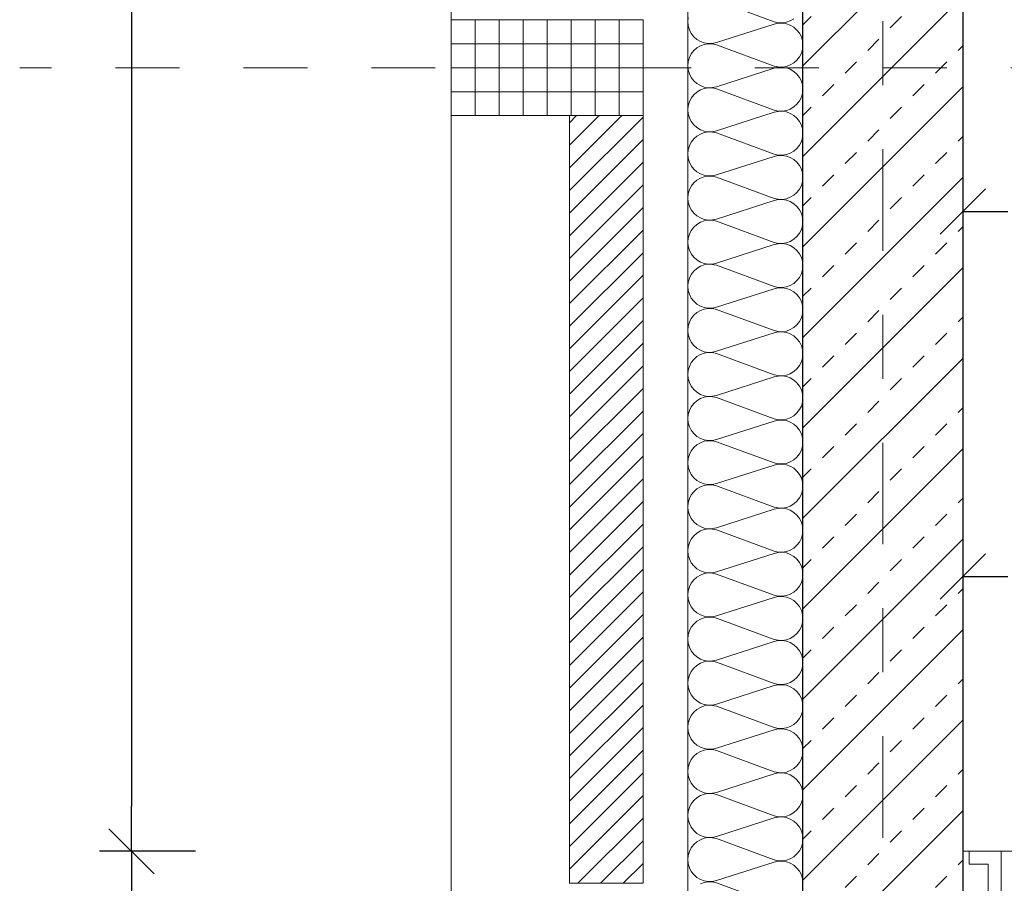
# Model space of a CAD drawing. Header units: metres. Extents: x -45.2 to 14.3, y -31.8 to 10.2.
# Tile 5 of 141: x -40.5 to -39, y -21.5 to -20.2. Entities that reach past the tile are written whole.
import ezdxf

# ---------------------------------------------------------------- set-up
doc = ezdxf.new("R2010")
doc.units = ezdxf.units.M
doc.header["$LTSCALE"] = 0.05
doc.linetypes.add('Achsen 01', pattern=[5.291531, 3.175, -1.058062, 0.352704, -0.705764])
doc.linetypes.add('Raster 01', pattern=[2, 1, -1])
doc.layers.get('0').update_dxf_attribs({"lineweight": 25})
for name, color, linetype, lineweight, true_color in [('013_Beton und Stahlbetonarbeiten-000 Brüstung', 7, 'Continuous', 9, 0xa6a6a6), ('014_Fassadenarbeiten-000 Aufsicht Betonfertigteile', 7, 'Continuous', 9, 0xc0c0c0), ('014_Fassadenarbeiten-330 mineralische Dämmung', 7, 'Continuous', 9, 0x666666), ('AV1-Achsen', 1, 'Achsen 01', 18, 0xff0000), ('AV1-Raster', 7, 'Raster 01', 9, 0xa6a6a6)]:
    doc.layers.add(name, color=color, linetype=linetype, lineweight=lineweight, true_color=true_color)
for name, color, linetype, lineweight in [('013_Beton und Stahlbetonarbeiten-330 Außenwände', 7, 'Continuous', 25), ('014_Fassadenarbeiten-330 Betonfertigteile vertikal', 7, 'Continuous', 9), ('014_Fassadenarbeiten-330 Filtermauerwerk 11.5cm', 7, 'Continuous', 9), ('027_Tischlerarbeiten-330 Innenfensterbänke', 7, 'Continuous', 9), ('AV1-Einrichtung Bemaßung', 7, 'Continuous', 9), ('Bemaßung-Bemaßung', 7, 'Continuous', 9), ('Keine', 7, 'Continuous', 9)]:
    doc.layers.add(name, color=color, linetype=linetype, lineweight=lineweight)

msp = doc.modelspace()

# ---------------------------------------------------------------- linework, layer by layer
at = {"color": 0, "linetype": 'Continuous', "lineweight": 15}
for p, q in [((-39.0604, -20.5104), (-38.9896, -20.4396)), ((-39.0604, -21.0807), (-38.9896, -21.01)), ((-40.3604, -21.4396), (-40.2896, -21.5104)), ((-40.2896, -21.5104), (-40.3604, -21.4396))]:
    msp.add_line(p, q, dxfattribs=at)
at = {"color": 0, "linetype": 'ByBlock', "lineweight": -2}
for p, q in [((-39.025, -20.475), (-38.9543, -20.475)), ((-39.025, -21.0453), (-38.9543, -21.0453)), ((-40.325, -21.475), (-40.325, -21.4043)), ((-40.325, -21.475), (-40.325, -21.5457))]:
    msp.add_line(p, q, dxfattribs=at)
at = {"layer": '013_Beton und Stahlbetonarbeiten-000 Brüstung'}
msp.add_lwpolyline([(-36.575, -21.725), (-39.025, -21.725), (-39.025, -21.475), (-36.575, -21.475)], close=True, dxfattribs=at)
at = {"layer": '013_Beton und Stahlbetonarbeiten-330 Außenwände', "color": 251, "linetype": 'Continuous', "lineweight": 13, "true_color": 0x4c4c4c}
for p, q in [((-39.025, -19.9973), (-39.275, -20.2473)), ((-39.025, -20.1387), (-39.275, -20.3887)), ((-39.275, -20.1831), (-39.2621, -20.1702)), ((-39.1384, -20.1879), (-39.1207, -20.1702)), ((-39.1737, -20.2233), (-39.156, -20.2056)), ((-39.0323, -20.2233), (-39.025, -20.216)), ((-39.2091, -20.2586), (-39.1914, -20.2409)), ((-39.0676, -20.2586), (-39.05, -20.2409)), ((-39.025, -20.2802), (-39.275, -20.5302)), ((-39.2444, -20.294), (-39.2267, -20.2763)), ((-39.103, -20.294), (-39.0853, -20.2763)), ((-39.275, -20.3245), (-39.2621, -20.3116)), ((-39.1384, -20.3293), (-39.1207, -20.3116)), ((-39.1737, -20.3647), (-39.156, -20.347)), ((-39.0323, -20.3647), (-39.025, -20.3574)), ((-39.2091, -20.4), (-39.1914, -20.3824)), ((-39.0676, -20.4), (-39.05, -20.3824)), ((-39.2444, -20.4354), (-39.2267, -20.4177)), ((-39.103, -20.4354), (-39.0853, -20.4177)), ((-39.025, -20.4216), (-39.275, -20.6716)), ((-39.275, -20.466), (-39.2621, -20.4531)), ((-39.1384, -20.4707), (-39.1207, -20.4531)), ((-39.1737, -20.5061), (-39.156, -20.4884)), ((-39.0323, -20.5061), (-39.025, -20.4988)), ((-39.2091, -20.5415), (-39.1914, -20.5238)), ((-39.0676, -20.5415), (-39.05, -20.5238)), ((-39.025, -20.563), (-39.275, -20.813)), ((-39.2444, -20.5768), (-39.2267, -20.5591)), ((-39.103, -20.5768), (-39.0853, -20.5591)), ((-39.275, -20.6074), (-39.2621, -20.5945)), ((-39.1384, -20.6122), (-39.1207, -20.5945)), ((-39.1737, -20.6475), (-39.156, -20.6298)), ((-39.0323, -20.6475), (-39.025, -20.6402)), ((-39.2091, -20.6829), (-39.1914, -20.6652)), ((-39.0676, -20.6829), (-39.05, -20.6652)), ((-39.025, -20.7044), (-39.275, -20.9544)), ((-39.2444, -20.7182), (-39.2267, -20.7006)), ((-39.103, -20.7182), (-39.0853, -20.7006)), ((-39.275, -20.7488), (-39.2621, -20.7359)), ((-39.1384, -20.7536), (-39.1207, -20.7359)), ((-39.1737, -20.7889), (-39.156, -20.7713)), ((-39.0323, -20.7889), (-39.025, -20.7816)), ((-39.2091, -20.8243), (-39.1914, -20.8066)), ((-39.0676, -20.8243), (-39.05, -20.8066)), ((-39.025, -20.8458), (-39.275, -21.0958)), ((-39.2444, -20.8597), (-39.2267, -20.842)), ((-39.103, -20.8597), (-39.0853, -20.842)), ((-39.275, -20.8902), (-39.2621, -20.8773)), ((-39.1384, -20.895), (-39.1207, -20.8773)), ((-39.1737, -20.9304), (-39.156, -20.9127)), ((-39.0323, -20.9304), (-39.025, -20.9231)), ((-39.2091, -20.9657), (-39.1914, -20.948)), ((-39.0676, -20.9657), (-39.05, -20.948)), ((-39.025, -20.9873), (-39.275, -21.2373)), ((-39.2444, -21.0011), (-39.2267, -20.9834)), ((-39.103, -21.0011), (-39.0853, -20.9834)), ((-39.275, -21.0316), (-39.2621, -21.0187)), ((-39.1384, -21.0364), (-39.1207, -21.0187)), ((-39.1737, -21.0718), (-39.156, -21.0541)), ((-39.0323, -21.0718), (-39.025, -21.0645)), ((-39.2091, -21.1071), (-39.1914, -21.0895)), ((-39.0676, -21.1071), (-39.05, -21.0895)), ((-39.025, -21.1287), (-39.275, -21.3787)), ((-39.2444, -21.1425), (-39.2267, -21.1248)), ((-39.103, -21.1425), (-39.0853, -21.1248)), ((-39.275, -21.1731), (-39.2621, -21.1602)), ((-39.1384, -21.1778), (-39.1207, -21.1602)), ((-39.1737, -21.2132), (-39.156, -21.1955)), ((-39.0323, -21.2132), (-39.025, -21.2059)), ((-39.2091, -21.2486), (-39.1914, -21.2309)), ((-39.0676, -21.2486), (-39.05, -21.2309)), ((-39.2444, -21.2839), (-39.2267, -21.2662)), ((-39.103, -21.2839), (-39.0853, -21.2662)), ((-39.025, -21.2701), (-39.275, -21.5201)), ((-39.275, -21.3145), (-39.2621, -21.3016)), ((-39.1384, -21.3193), (-39.1207, -21.3016)), ((-39.1737, -21.3546), (-39.156, -21.3369)), ((-39.0323, -21.3546), (-39.025, -21.3473)), ((-39.2091, -21.39), (-39.1914, -21.3723)), ((-39.0676, -21.39), (-39.05, -21.3723)), ((-39.025, -21.4115), (-39.275, -21.6615)), ((-39.2444, -21.4253), (-39.2267, -21.4077)), ((-39.103, -21.4253), (-39.0853, -21.4077)), ((-39.275, -21.4559), (-39.2621, -21.443)), ((-39.1384, -21.4607), (-39.1207, -21.443)), ((-39.1737, -21.496), (-39.156, -21.4784)), ((-39.0323, -21.496), (-39.025, -21.4888)), ((-39.2091, -21.5314), (-39.1914, -21.5137)), ((-39.0676, -21.5314), (-39.05, -21.5137))]:
    msp.add_line(p, q, dxfattribs=at)
at = {"layer": '013_Beton und Stahlbetonarbeiten-330 Außenwände'}
msp.add_lwpolyline([(-39.275, -21.725), (-39.275, -16.075), (-39.025, -16.075), (-39.025, -21.725)], close=True, dxfattribs=at)
at = {"layer": '014_Fassadenarbeiten-000 Aufsicht Betonfertigteile'}
msp.add_lwpolyline([(-39.455, 0.305), (-39.455, -21.905), (-39.825, -22.275), (-39.825, 0.675)], close=True, dxfattribs=at)
at = {"layer": '014_Fassadenarbeiten-330 Betonfertigteile vertikal', "color": 8, "linetype": 'Continuous', "lineweight": 9, "true_color": 0x808080}
for p, q in [((-39.7875, -20.175), (-39.7875, -20.325)), ((-39.75, -20.175), (-39.75, -20.325)), ((-39.7125, -20.175), (-39.7125, -20.325)), ((-39.675, -20.175), (-39.675, -20.325)), ((-39.6375, -20.175), (-39.6375, -20.325)), ((-39.6, -20.175), (-39.6, -20.325)), ((-39.5625, -20.175), (-39.5625, -20.325))]:
    msp.add_line(p, q, dxfattribs=at)
at = {"layer": '014_Fassadenarbeiten-330 Betonfertigteile vertikal', "color": 8, "linetype": 'Continuous', "lineweight": 13, "true_color": 0x808080}
for p, q in [((-39.825, -20.2125), (-39.525, -20.2125)), ((-39.825, -20.25), (-39.525, -20.25)), ((-39.825, -20.2875), (-39.525, -20.2875))]:
    msp.add_line(p, q, dxfattribs=at)
at = {"layer": '014_Fassadenarbeiten-330 Betonfertigteile vertikal'}
msp.add_lwpolyline([(-39.525, -20.175), (-39.525, -20.325), (-39.825, -20.325), (-39.825, -20.175)], close=True, dxfattribs=at)
at = {"layer": '014_Fassadenarbeiten-330 Filtermauerwerk 11.5cm', "color": 8, "linetype": 'Continuous', "lineweight": 9, "true_color": 0x808080}
for p, q in [((-39.64, -20.336), (-39.629, -20.325)), ((-39.64, -20.3713), (-39.5937, -20.325)), ((-39.64, -20.4067), (-39.5583, -20.325)), ((-39.64, -20.4421), (-39.525, -20.3271)), ((-39.64, -20.4774), (-39.525, -20.3624)), ((-39.64, -20.5128), (-39.525, -20.3978)), ((-39.64, -20.5481), (-39.525, -20.4331)), ((-39.64, -20.5835), (-39.525, -20.4685)), ((-39.64, -20.6188), (-39.525, -20.5038)), ((-39.64, -20.6542), (-39.525, -20.5392)), ((-39.64, -20.6895), (-39.525, -20.5745)), ((-39.64, -20.7249), (-39.525, -20.6099)), ((-39.64, -20.7602), (-39.525, -20.6452)), ((-39.64, -20.7956), (-39.525, -20.6806)), ((-39.64, -20.831), (-39.525, -20.716)), ((-39.64, -20.8663), (-39.525, -20.7513)), ((-39.64, -20.9017), (-39.525, -20.7867)), ((-39.64, -20.937), (-39.525, -20.822)), ((-39.64, -20.9724), (-39.525, -20.8574)), ((-39.64, -21.0077), (-39.525, -20.8927)), ((-39.64, -21.0431), (-39.525, -20.9281)), ((-39.64, -21.0784), (-39.525, -20.9634)), ((-39.64, -21.1138), (-39.525, -20.9988)), ((-39.64, -21.1492), (-39.525, -21.0342)), ((-39.64, -21.1845), (-39.525, -21.0695)), ((-39.64, -21.2199), (-39.525, -21.1049)), ((-39.64, -21.2552), (-39.525, -21.1402)), ((-39.64, -21.2906), (-39.525, -21.1756)), ((-39.64, -21.3259), (-39.525, -21.2109)), ((-39.64, -21.3613), (-39.525, -21.2463)), ((-39.64, -21.3966), (-39.525, -21.2816)), ((-39.64, -21.432), (-39.525, -21.317)), ((-39.64, -21.4674), (-39.525, -21.3524)), ((-39.64, -21.5027), (-39.525, -21.3877)), ((-39.6269, -21.525), (-39.525, -21.4231)), ((-39.5916, -21.525), (-39.525, -21.4584)), ((-39.5562, -21.525), (-39.525, -21.4938))]:
    msp.add_line(p, q, dxfattribs=at)
at = {"layer": '014_Fassadenarbeiten-330 Filtermauerwerk 11.5cm'}
msp.add_lwpolyline([(-39.64, -20.325), (-39.525, -20.325), (-39.525, -21.525), (-39.64, -21.525)], close=True, dxfattribs=at)
at = {"layer": '014_Fassadenarbeiten-330 mineralische Dämmung'}
msp.add_lwpolyline([(-39.275, -21.725), (-39.15, -21.725), (-39.15, -21.905), (-39.455, -21.905), (-39.455, -16.2), (-39.275, -16.2)], close=True, dxfattribs=at)
for points in [[(-39.41, -20.1452), (-39.32, -20.1785), (-39.32, -20.1785), (-39.3137, -20.1799), (-39.3072, -20.1801), (-39.3008, -20.1791), (-39.2947, -20.1768), (-39.2892, -20.1735)], [(-39.2756, -21.531), (-39.275, -21.5246), (-39.2756, -21.5182), (-39.2774, -21.5119), (-39.2803, -21.5062), (-39.2843, -21.5011), (-39.2892, -21.4968), (-39.2947, -21.4935), (-39.3008, -21.4913), (-39.3072, -21.4902), (-39.3137, -21.4904), (-39.32, -21.4918), (-39.41, -21.5207), (-39.41, -21.5207), (-39.4163, -21.5221), (-39.4228, -21.5223), (-39.4292, -21.5213), (-39.4353, -21.5191), (-39.4408, -21.5158), (-39.4457, -21.5115), (-39.4497, -21.5064), (-39.4526, -21.5006), (-39.4544, -21.4944), (-39.455, -21.488), (-39.4544, -21.4815), (-39.4526, -21.4753), (-39.4497, -21.4695), (-39.4457, -21.4644), (-39.4408, -21.4601), (-39.4353, -21.4568), (-39.4292, -21.4546), (-39.4228, -21.4536), (-39.4163, -21.4538), (-39.41, -21.4552), (-39.32, -21.4884), (-39.32, -21.4884), (-39.3137, -21.4898), (-39.3072, -21.49), (-39.3008, -21.489), (-39.2947, -21.4868), (-39.2892, -21.4835), (-39.2843, -21.4792), (-39.2803, -21.4741), (-39.2774, -21.4683), (-39.2756, -21.4621), (-39.275, -21.4557), (-39.2756, -21.4492), (-39.2774, -21.443), (-39.2803, -21.4372), (-39.2843, -21.4321), (-39.2892, -21.4278), (-39.2947, -21.4245), (-39.3008, -21.4223), (-39.3072, -21.4213), (-39.3137, -21.4215), (-39.32, -21.4229), (-39.41, -21.4518), (-39.41, -21.4518), (-39.4163, -21.4532), (-39.4228, -21.4534), (-39.4292, -21.4524), (-39.4353, -21.4502), (-39.4408, -21.4469), (-39.4457, -21.4426), (-39.4497, -21.4374), (-39.4526, -21.4317), (-39.4544, -21.4255), (-39.455, -21.419), (-39.4544, -21.4126), (-39.4526, -21.4063), (-39.4497, -21.4006), (-39.4457, -21.3955), (-39.4408, -21.3912), (-39.4353, -21.3879), (-39.4292, -21.3857), (-39.4228, -21.3846), (-39.4163, -21.3848), (-39.41, -21.3862), (-39.32, -21.4195), (-39.32, -21.4195), (-39.3137, -21.4209), (-39.3072, -21.4211), (-39.3008, -21.4201), (-39.2947, -21.4179), (-39.2892, -21.4145), (-39.2843, -21.4103), (-39.2803, -21.4051), (-39.2774, -21.3994), (-39.2756, -21.3932), (-39.275, -21.3867), (-39.2756, -21.3803), (-39.2774, -21.374), (-39.2803, -21.3683), (-39.2843, -21.3632), (-39.2892, -21.3589), (-39.2947, -21.3556), (-39.3008, -21.3534), (-39.3072, -21.3523), (-39.3137, -21.3525), (-39.32, -21.3539), (-39.41, -21.3829), (-39.41, -21.3829), (-39.4163, -21.3842), (-39.4228, -21.3844), (-39.4292, -21.3834), (-39.4353, -21.3812), (-39.4408, -21.3779), (-39.4457, -21.3736), (-39.4497, -21.3685), (-39.4526, -21.3627), (-39.4544, -21.3565), (-39.455, -21.3501), (-39.4544, -21.3436), (-39.4526, -21.3374), (-39.4497, -21.3316), (-39.4457, -21.3265), (-39.4408, -21.3222), (-39.4353, -21.3189), (-39.4292, -21.3167), (-39.4228, -21.3157), (-39.4163, -21.3159), (-39.41, -21.3173), (-39.32, -21.3506), (-39.32, -21.3506), (-39.3137, -21.3519), (-39.3072, -21.3521), (-39.3008, -21.3511), (-39.2947, -21.3489), (-39.2892, -21.3456), (-39.2843, -21.3413), (-39.2803, -21.3362), (-39.2774, -21.3304), (-39.2756, -21.3242), (-39.275, -21.3178), (-39.2756, -21.3113), (-39.2774, -21.3051), (-39.2803, -21.2993), (-39.2843, -21.2942), (-39.2892, -21.2899), (-39.2947, -21.2866), (-39.3008, -21.2844), (-39.3072, -21.2834), (-39.3137, -21.2836), (-39.32, -21.285), (-39.41, -21.3139), (-39.41, -21.3139), (-39.4163, -21.3153), (-39.4228, -21.3155), (-39.4292, -21.3145), (-39.4353, -21.3123), (-39.4408, -21.309), (-39.4457, -21.3047), (-39.4497, -21.2996), (-39.4526, -21.2938), (-39.4544, -21.2876), (-39.455, -21.2811), (-39.4544, -21.2747), (-39.4526, -21.2685), (-39.4497, -21.2627), (-39.4457, -21.2576), (-39.4408, -21.2533), (-39.4353, -21.25), (-39.4292, -21.2478), (-39.4228, -21.2467), (-39.4163, -21.2469), (-39.41, -21.2483), (-39.32, -21.2816), (-39.32, -21.2816), (-39.3137, -21.283), (-39.3072, -21.2832), (-39.3008, -21.2822), (-39.2947, -21.28), (-39.2892, -21.2767), (-39.2843, -21.2724), (-39.2803, -21.2673), (-39.2774, -21.2615), (-39.2756, -21.2553), (-39.275, -21.2488), (-39.2756, -21.2424), (-39.2774, -21.2362), (-39.2803, -21.2304), (-39.2843, -21.2253), (-39.2892, -21.221), (-39.2947, -21.2177), (-39.3008, -21.2155), (-39.3072, -21.2145), (-39.3137, -21.2146), (-39.32, -21.216), (-39.41, -21.245), (-39.41, -21.245), (-39.4163, -21.2464), (-39.4228, -21.2466), (-39.4292, -21.2455), (-39.4353, -21.2433), (-39.4408, -21.24), (-39.4457, -21.2357), (-39.4497, -21.2306), (-39.4526, -21.2248), (-39.4544, -21.2186), (-39.455, -21.2122), (-39.4544, -21.2057), (-39.4526, -21.1995), (-39.4497, -21.1937), (-39.4457, -21.1886), (-39.4408, -21.1843), (-39.4353, -21.181), (-39.4292, -21.1788), (-39.4228, -21.1778), (-39.4163, -21.178), (-39.41, -21.1794), (-39.32, -21.2127), (-39.32, -21.2127), (-39.3137, -21.2141), (-39.3072, -21.2142), (-39.3008, -21.2132), (-39.2947, -21.211), (-39.2892, -21.2077), (-39.2843, -21.2034), (-39.2803, -21.1983), (-39.2774, -21.1925), (-39.2756, -21.1863), (-39.275, -21.1799), (-39.2756, -21.1734), (-39.2774, -21.1672), (-39.2803, -21.1614), (-39.2843, -21.1563), (-39.2892, -21.152), (-39.2947, -21.1487), (-39.3008, -21.1465), (-39.3072, -21.1455), (-39.3137, -21.1457), (-39.32, -21.1471), (-39.41, -21.176), (-39.41, -21.176), (-39.4163, -21.1774), (-39.4228, -21.1776), (-39.4292, -21.1766), (-39.4353, -21.1744), (-39.4408, -21.1711), (-39.4457, -21.1668), (-39.4497, -21.1617), (-39.4526, -21.1559), (-39.4544, -21.1497), (-39.455, -21.1432), (-39.4544, -21.1368), (-39.4526, -21.1306), (-39.4497, -21.1248), (-39.4457, -21.1197), (-39.4408, -21.1154), (-39.4353, -21.1121), (-39.4292, -21.1099), (-39.4228, -21.1089), (-39.4163, -21.109), (-39.41, -21.1104), (-39.32, -21.1437), (-39.32, -21.1437), (-39.3137, -21.1451), (-39.3072, -21.1453), (-39.3008, -21.1443), (-39.2947, -21.1421), (-39.2892, -21.1388), (-39.2843, -21.1345), (-39.2803, -21.1294), (-39.2774, -21.1236), (-39.2756, -21.1174), (-39.275, -21.1109), (-39.2756, -21.1045), (-39.2774, -21.0983), (-39.2803, -21.0925), (-39.2843, -21.0874), (-39.2892, -21.0831), (-39.2947, -21.0798), (-39.3008, -21.0776), (-39.3072, -21.0766), (-39.3137, -21.0768), (-39.32, -21.0781), (-39.41, -21.1071), (-39.41, -21.1071), (-39.4163, -21.1085), (-39.4228, -21.1087), (-39.4292, -21.1076), (-39.4353, -21.1054), (-39.4408, -21.1021), (-39.4457, -21.0978), (-39.4497, -21.0927), (-39.4526, -21.087), (-39.4544, -21.0807), (-39.455, -21.0743), (-39.4544, -21.0678), (-39.4526, -21.0616), (-39.4497, -21.0559), (-39.4457, -21.0507), (-39.4408, -21.0464), (-39.4353, -21.0431), (-39.4292, -21.0409), (-39.4228, -21.0399), (-39.4163, -21.0401), (-39.41, -21.0415), (-39.32, -21.0748), (-39.32, -21.0748), (-39.3137, -21.0762), (-39.3072, -21.0764), (-39.3008, -21.0753), (-39.2947, -21.0731), (-39.2892, -21.0698), (-39.2843, -21.0655), (-39.2803, -21.0604), (-39.2774, -21.0547), (-39.2756, -21.0484), (-39.275, -21.042), (-39.2756, -21.0355), (-39.2774, -21.0293), (-39.2803, -21.0236), (-39.2843, -21.0184), (-39.2892, -21.0141), (-39.2947, -21.0108), (-39.3008, -21.0086), (-39.3072, -21.0076), (-39.3137, -21.0078), (-39.32, -21.0092), (-39.41, -21.0381), (-39.41, -21.0381), (-39.4163, -21.0395), (-39.4228, -21.0397), (-39.4292, -21.0387), (-39.4353, -21.0365), (-39.4408, -21.0332), (-39.4457, -21.0289), (-39.4497, -21.0238), (-39.4526, -21.018), (-39.4544, -21.0118), (-39.455, -21.0053), (-39.4544, -20.9989), (-39.4526, -20.9927), (-39.4497, -20.9869), (-39.4457, -20.9818), (-39.4408, -20.9775), (-39.4353, -20.9742), (-39.4292, -20.972), (-39.4228, -20.971), (-39.4163, -20.9712), (-39.41, -20.9726), (-39.32, -21.0058), (-39.32, -21.0058), (-39.3137, -21.0072), (-39.3072, -21.0074), (-39.3008, -21.0064), (-39.2947, -21.0042), (-39.2892, -21.0009), (-39.2843, -20.9966), (-39.2803, -20.9915), (-39.2774, -20.9857), (-39.2756, -20.9795), (-39.275, -20.973), (-39.2756, -20.9666), (-39.2774, -20.9604), (-39.2803, -20.9546), (-39.2843, -20.9495), (-39.2892, -20.9452), (-39.2947, -20.9419), (-39.3008, -20.9397), (-39.3072, -20.9387), (-39.3137, -20.9389), (-39.32, -20.9403), (-39.41, -20.9692), (-39.41, -20.9692), (-39.4163, -20.9706), (-39.4228, -20.9708), (-39.4292, -20.9697), (-39.4353, -20.9675), (-39.4408, -20.9642), (-39.4457, -20.96), (-39.4497, -20.9548), (-39.4526, -20.9491), (-39.4544, -20.9428), (-39.455, -20.9364), (-39.4544, -20.93), (-39.4526, -20.9237), (-39.4497, -20.918), (-39.4457, -20.9128), (-39.4408, -20.9086), (-39.4353, -20.9053), (-39.4292, -20.903), (-39.4228, -20.902), (-39.4163, -20.9022), (-39.41, -20.9036), (-39.32, -20.9369), (-39.32, -20.9369), (-39.3137, -20.9383), (-39.3072, -20.9385), (-39.3008, -20.9374), (-39.2947, -20.9352), (-39.2892, -20.9319), (-39.2843, -20.9276), (-39.2803, -20.9225), (-39.2774, -20.9168), (-39.2756, -20.9105), (-39.275, -20.9041), (-39.2756, -20.8977), (-39.2774, -20.8914), (-39.2803, -20.8857), (-39.2843, -20.8805), (-39.2892, -20.8763), (-39.2947, -20.873), (-39.3008, -20.8708), (-39.3072, -20.8697), (-39.3137, -20.8699), (-39.32, -20.8713), (-39.41, -20.9002), (-39.41, -20.9002), (-39.4163, -20.9016), (-39.4228, -20.9018), (-39.4292, -20.9008), (-39.4353, -20.8986), (-39.4408, -20.8953), (-39.4457, -20.891), (-39.4497, -20.8859), (-39.4526, -20.8801), (-39.4544, -20.8739), (-39.455, -20.8675), (-39.4544, -20.861), (-39.4526, -20.8548), (-39.4497, -20.849), (-39.4457, -20.8439), (-39.4408, -20.8396), (-39.4353, -20.8363), (-39.4292, -20.8341), (-39.4228, -20.8331), (-39.4163, -20.8333), (-39.41, -20.8347), (-39.32, -20.8679), (-39.32, -20.8679), (-39.3137, -20.8693), (-39.3072, -20.8695), (-39.3008, -20.8685), (-39.2947, -20.8663), (-39.2892, -20.863), (-39.2843, -20.8587), (-39.2803, -20.8536), (-39.2774, -20.8478), (-39.2756, -20.8416), (-39.275, -20.8352), (-39.2756, -20.8287), (-39.2774, -20.8225), (-39.2803, -20.8167), (-39.2843, -20.8116), (-39.2892, -20.8073), (-39.2947, -20.804), (-39.3008, -20.8018), (-39.3072, -20.8008), (-39.3137, -20.801), (-39.32, -20.8024), (-39.41, -20.8313), (-39.41, -20.8313), (-39.4163, -20.8327), (-39.4228, -20.8329), (-39.4292, -20.8319), (-39.4353, -20.8297), (-39.4408, -20.8264), (-39.4457, -20.8221), (-39.4497, -20.8169), (-39.4526, -20.8112), (-39.4544, -20.805), (-39.455, -20.7985), (-39.4544, -20.7921), (-39.4526, -20.7858), (-39.4497, -20.7801), (-39.4457, -20.775), (-39.4408, -20.7707), (-39.4353, -20.7674), (-39.4292, -20.7652), (-39.4228, -20.7641), (-39.4163, -20.7643), (-39.41, -20.7657), (-39.32, -20.799), (-39.32, -20.799), (-39.3137, -20.8004), (-39.3072, -20.8006), (-39.3008, -20.7996), (-39.2947, -20.7974), (-39.2892, -20.794), (-39.2843, -20.7898), (-39.2803, -20.7846), (-39.2774, -20.7789), (-39.2756, -20.7727), (-39.275, -20.7662), (-39.2756, -20.7598), (-39.2774, -20.7535), (-39.2803, -20.7478), (-39.2843, -20.7427), (-39.2892, -20.7384), (-39.2947, -20.7351), (-39.3008, -20.7329), (-39.3072, -20.7318), (-39.3137, -20.732), (-39.32, -20.7334), (-39.41, -20.7623), (-39.41, -20.7623), (-39.4163, -20.7637), (-39.4228, -20.7639), (-39.4292, -20.7629), (-39.4353, -20.7607), (-39.4408, -20.7574), (-39.4457, -20.7531), (-39.4497, -20.748), (-39.4526, -20.7422), (-39.4544, -20.736), (-39.455, -20.7296), (-39.4544, -20.7231), (-39.4526, -20.7169), (-39.4497, -20.7111), (-39.4457, -20.706), (-39.4408, -20.7017), (-39.4353, -20.6984), (-39.4292, -20.6962), (-39.4228, -20.6952), (-39.4163, -20.6954), (-39.41, -20.6968), (-39.32, -20.73), (-39.32, -20.73), (-39.3137, -20.7314), (-39.3072, -20.7316), (-39.3008, -20.7306), (-39.2947, -20.7284), (-39.2892, -20.7251), (-39.2843, -20.7208), (-39.2803, -20.7157), (-39.2774, -20.7099), (-39.2756, -20.7037), (-39.275, -20.6973), (-39.2756, -20.6908), (-39.2774, -20.6846), (-39.2803, -20.6788), (-39.2843, -20.6737), (-39.2892, -20.6694), (-39.2947, -20.6661), (-39.3008, -20.6639), (-39.3072, -20.6629), (-39.3137, -20.6631), (-39.32, -20.6645), (-39.41, -20.6934), (-39.41, -20.6934), (-39.4163, -20.6948), (-39.4228, -20.695), (-39.4292, -20.694), (-39.4353, -20.6918), (-39.4408, -20.6885), (-39.4457, -20.6842), (-39.4497, -20.6791), (-39.4526, -20.6733), (-39.4544, -20.6671), (-39.455, -20.6606), (-39.4544, -20.6542), (-39.4526, -20.648), (-39.4497, -20.6422), (-39.4457, -20.6371), (-39.4408, -20.6328), (-39.4353, -20.6295), (-39.4292, -20.6273), (-39.4228, -20.6262), (-39.4163, -20.6264), (-39.41, -20.6278), (-39.32, -20.6611), (-39.32, -20.6611), (-39.3137, -20.6625), (-39.3072, -20.6627), (-39.3008, -20.6617), (-39.2947, -20.6595), (-39.2892, -20.6562), (-39.2843, -20.6519), (-39.2803, -20.6468), (-39.2774, -20.641), (-39.2756, -20.6348), (-39.275, -20.6283), (-39.2756, -20.6219), (-39.2774, -20.6157), (-39.2803, -20.6099), (-39.2843, -20.6048), (-39.2892, -20.6005), (-39.2947, -20.5972), (-39.3008, -20.595), (-39.3072, -20.5939), (-39.3137, -20.5941), (-39.32, -20.5955), (-39.41, -20.6245), (-39.41, -20.6245), (-39.4163, -20.6259), (-39.4228, -20.626), (-39.4292, -20.625), (-39.4353, -20.6228), (-39.4408, -20.6195), (-39.4457, -20.6152), (-39.4497, -20.6101), (-39.4526, -20.6043), (-39.4544, -20.5981), (-39.455, -20.5917), (-39.4544, -20.5852), (-39.4526, -20.579), (-39.4497, -20.5732), (-39.4457, -20.5681), (-39.4408, -20.5638), (-39.4353, -20.5605), (-39.4292, -20.5583), (-39.4228, -20.5573), (-39.4163, -20.5575), (-39.41, -20.5589), (-39.32, -20.5922), (-39.32, -20.5922), (-39.3137, -20.5936), (-39.3072, -20.5937), (-39.3008, -20.5927), (-39.2947, -20.5905), (-39.2892, -20.5872), (-39.2843, -20.5829), (-39.2803, -20.5778), (-39.2774, -20.572), (-39.2756, -20.5658), (-39.275, -20.5594), (-39.2756, -20.5529), (-39.2774, -20.5467), (-39.2803, -20.5409), (-39.2843, -20.5358), (-39.2892, -20.5315), (-39.2947, -20.5282), (-39.3008, -20.526), (-39.3072, -20.525), (-39.3137, -20.5252), (-39.32, -20.5266), (-39.41, -20.5555), (-39.41, -20.5555), (-39.4163, -20.5569), (-39.4228, -20.5571), (-39.4292, -20.5561), (-39.4353, -20.5539), (-39.4408, -20.5506), (-39.4457, -20.5463), (-39.4497, -20.5412), (-39.4526, -20.5354), (-39.4544, -20.5292), (-39.455, -20.5227), (-39.4544, -20.5163), (-39.4526, -20.5101), (-39.4497, -20.5043), (-39.4457, -20.4992), (-39.4408, -20.4949), (-39.4353, -20.4916), (-39.4292, -20.4894), (-39.4228, -20.4884), (-39.4163, -20.4885), (-39.41, -20.4899), (-39.32, -20.5232), (-39.32, -20.5232), (-39.3137, -20.5246), (-39.3072, -20.5248), (-39.3008, -20.5238), (-39.2947, -20.5216), (-39.2892, -20.5183), (-39.2843, -20.514), (-39.2803, -20.5089), (-39.2774, -20.5031), (-39.2756, -20.4969), (-39.275, -20.4904), (-39.2756, -20.484), (-39.2774, -20.4778), (-39.2803, -20.472), (-39.2843, -20.4669), (-39.2892, -20.4626), (-39.2947, -20.4593), (-39.3008, -20.4571), (-39.3072, -20.4561), (-39.3137, -20.4562), (-39.32, -20.4576), (-39.41, -20.4866), (-39.41, -20.4866), (-39.4163, -20.488), (-39.4228, -20.4882), (-39.4292, -20.4871), (-39.4353, -20.4849), (-39.4408, -20.4816), (-39.4457, -20.4773), (-39.4497, -20.4722), (-39.4526, -20.4664), (-39.4544, -20.4602), (-39.455, -20.4538), (-39.4544, -20.4473), (-39.4526, -20.4411), (-39.4497, -20.4353), (-39.4457, -20.4302), (-39.4408, -20.4259), (-39.4353, -20.4226), (-39.4292, -20.4204), (-39.4228, -20.4194), (-39.4163, -20.4196), (-39.41, -20.421), (-39.32, -20.4543), (-39.32, -20.4543), (-39.3137, -20.4557), (-39.3072, -20.4559), (-39.3008, -20.4548), (-39.2947, -20.4526), (-39.2892, -20.4493), (-39.2843, -20.445), (-39.2803, -20.4399), (-39.2774, -20.4341), (-39.2756, -20.4279), (-39.275, -20.4215), (-39.2756, -20.415), (-39.2774, -20.4088), (-39.2803, -20.4031), (-39.2843, -20.3979), (-39.2892, -20.3936), (-39.2947, -20.3903), (-39.3008, -20.3881), (-39.3072, -20.3871), (-39.3137, -20.3873), (-39.32, -20.3887), (-39.41, -20.4176), (-39.41, -20.4176), (-39.4163, -20.419), (-39.4228, -20.4192), (-39.4292, -20.4182), (-39.4353, -20.416), (-39.4408, -20.4127), (-39.4457, -20.4084), (-39.4497, -20.4033), (-39.4526, -20.3975), (-39.4544, -20.3913), (-39.455, -20.3848), (-39.4544, -20.3784), (-39.4526, -20.3722), (-39.4497, -20.3664), (-39.4457, -20.3613), (-39.4408, -20.357), (-39.4353, -20.3537), (-39.4292, -20.3515), (-39.4228, -20.3505), (-39.4163, -20.3507), (-39.41, -20.3521), (-39.32, -20.3853), (-39.32, -20.3853), (-39.3137, -20.3867), (-39.3072, -20.3869), (-39.3008, -20.3859), (-39.2947, -20.3837), (-39.2892, -20.3804), (-39.2843, -20.3761), (-39.2803, -20.371), (-39.2774, -20.3652), (-39.2756, -20.359), (-39.275, -20.3525), (-39.2756, -20.3461), (-39.2774, -20.3399), (-39.2803, -20.3341), (-39.2843, -20.329), (-39.2892, -20.3247), (-39.2947, -20.3214), (-39.3008, -20.3192), (-39.3072, -20.3182), (-39.3137, -20.3184), (-39.32, -20.3198), (-39.41, -20.3487), (-39.41, -20.3487), (-39.4163, -20.3501), (-39.4228, -20.3503), (-39.4292, -20.3492), (-39.4353, -20.347), (-39.4408, -20.3437), (-39.4457, -20.3395), (-39.4497, -20.3343), (-39.4526, -20.3286), (-39.4544, -20.3223), (-39.455, -20.3159), (-39.4544, -20.3094), (-39.4526, -20.3032), (-39.4497, -20.2975), (-39.4457, -20.2923), (-39.4408, -20.2881), (-39.4353, -20.2847), (-39.4292, -20.2825), (-39.4228, -20.2815), (-39.4163, -20.2817), (-39.41, -20.2831), (-39.32, -20.3164), (-39.32, -20.3164), (-39.3137, -20.3178), (-39.3072, -20.318), (-39.3008, -20.3169), (-39.2947, -20.3147), (-39.2892, -20.3114), (-39.2843, -20.3071), (-39.2803, -20.302), (-39.2774, -20.2963), (-39.2756, -20.29), (-39.275, -20.2836), (-39.2756, -20.2771), (-39.2774, -20.2709), (-39.2803, -20.2652), (-39.2843, -20.26), (-39.2892, -20.2558), (-39.2947, -20.2525), (-39.3008, -20.2503), (-39.3072, -20.2492), (-39.3137, -20.2494), (-39.32, -20.2508), (-39.41, -20.2797), (-39.41, -20.2797), (-39.4163, -20.2811), (-39.4228, -20.2813), (-39.4292, -20.2803), (-39.4353, -20.2781), (-39.4408, -20.2748), (-39.4457, -20.2705), (-39.4497, -20.2654), (-39.4526, -20.2596), (-39.4544, -20.2534), (-39.455, -20.2469), (-39.4544, -20.2405), (-39.4526, -20.2343), (-39.4497, -20.2285), (-39.4457, -20.2234), (-39.4408, -20.2191), (-39.4353, -20.2158), (-39.4292, -20.2136), (-39.4228, -20.2126), (-39.4163, -20.2128), (-39.41, -20.2142), (-39.32, -20.2474), (-39.32, -20.2474), (-39.3137, -20.2488), (-39.3072, -20.249), (-39.3008, -20.248), (-39.2947, -20.2458), (-39.2892, -20.2425), (-39.2843, -20.2382), (-39.2803, -20.2331), (-39.2774, -20.2273), (-39.2756, -20.2211), (-39.275, -20.2147), (-39.2756, -20.2082), (-39.2774, -20.202), (-39.2803, -20.1962), (-39.2843, -20.1911), (-39.2892, -20.1868), (-39.2947, -20.1835), (-39.3008, -20.1813), (-39.3072, -20.1803), (-39.3137, -20.1805), (-39.32, -20.1819), (-39.41, -20.2108), (-39.41, -20.2108), (-39.4163, -20.2122), (-39.4228, -20.2124), (-39.4292, -20.2114), (-39.4353, -20.2092), (-39.4408, -20.2058), (-39.4457, -20.2016), (-39.4497, -20.1964), (-39.4526, -20.1907), (-39.4544, -20.1845), (-39.455, -20.178), (-39.4544, -20.1716)], [(-39.4353, -21.5258), (-39.4292, -21.5236), (-39.4228, -21.5225), (-39.4163, -21.5227), (-39.41, -21.5241), (-39.32, -21.5574)]]:
    msp.add_lwpolyline(points, dxfattribs=at)
at = {"layer": '027_Tischlerarbeiten-330 Innenfensterbänke'}
msp.add_lwpolyline([(-39.015, -21.475), (-39.015, -21.495), (-38.985, -21.495), (-38.985, -21.685), (-38.965, -21.685), (-38.965, -21.475)], close=True, dxfattribs=at)
at = {"layer": 'AV1-Achsen'}
msp.add_line((-39.15, -26.5), (-39.15, 4.9), dxfattribs=at)
at = {"layer": 'AV1-Einrichtung Bemaßung', "color": 0, "lineweight": -2}
for p, q in [((-39.025, -20.0933), (-39.025, -20.425)), ((-39.025, -20.9453), (-39.025, -21.0953))]:
    msp.add_line(p, q, dxfattribs=at)
at = {"layer": 'AV1-Raster'}
msp.add_line((1.35, -20.25), (-40.5, -20.25), dxfattribs=at)
at = {"layer": 'Bemaßung-Bemaßung', "color": 0, "linetype": 'Continuous', "lineweight": -2}
for p, q in [((-40.325, -18.3457), (-40.325, -21.4043)), ((-40.225, -21.475), (-40.375, -21.475)), ((-40.225, -21.475), (-40.375, -21.475))]:
    msp.add_line(p, q, dxfattribs=at)
at = {"layer": 'Defpoints', "color": 0, "lineweight": 0}
for p, q in [((-39.825, -20.325), (-39.825, -20.325)), ((-39.825, -20.325), (-39.825, -20.325)), ((-39.025, -20.475), (-39.025, -20.475)), ((-39.025, -20.5933), (-39.025, -20.5933)), ((-39.025, -21.0453), (-39.025, -21.0453)), ((-40.325, -21.475), (-40.325, -21.475)), ((-39.025, -21.475), (-39.025, -21.475)), ((-39.025, -21.475), (-39.025, -21.475)), ((-39.825, -21.525), (-39.825, -21.525)), ((-39.825, -21.525), (-39.825, -21.525))]:
    msp.add_line(p, q, dxfattribs=at)
at = {"layer": 'Keine', "color": 8, "linetype": 'Continuous', "lineweight": 13, "true_color": 0x808080}
msp.add_lwpolyline([(-39.025, -5.525), (-23.075, -5.525), (-23.075, -21.475), (-39.025, -21.475)], close=True, dxfattribs=at)

doc.saveas('drawing.dxf')
